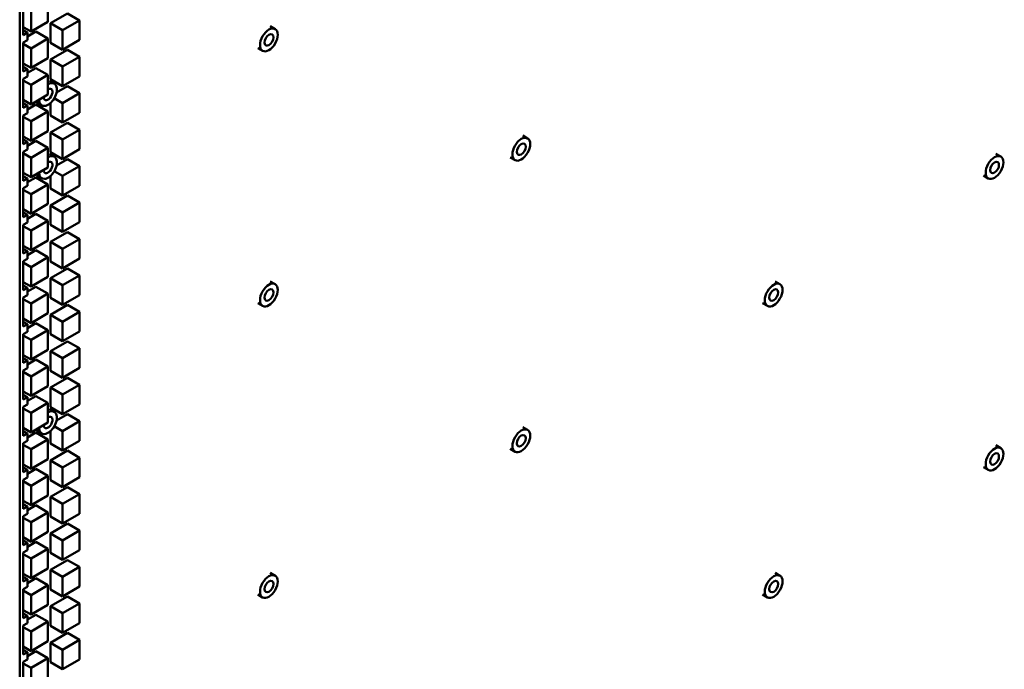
# Model space of a CAD drawing. Header units: millimetres. Extents: x 0 to 6049, y -120 to 1682.
# Tile 211 of 256: x 2078 to 2164, y 628 to 685. Entities that reach past the tile are written whole.
import ezdxf

# ---------------------------------------------------------------- set-up
doc = ezdxf.new("R2010")
doc.units = ezdxf.units.MM
doc.header["$LTSCALE"] = 2
doc.layers.add('Sichtbar (ISO)', color=7, linetype='Continuous', lineweight=50)

msp = doc.modelspace()

# ---------------------------------------------------------------- linework, layer by layer
at = {"layer": 'Sichtbar (ISO)'}
for p, q in [((2077.682, 775.103), (2077.682, 571.142)), ((2078, 683.201), (2078, 685.737)), ((2080.157, 686.079), (2080.157, 684.365)), ((2078.672, 683.507), (2078.672, 685.222)), ((2080.373, 684.24), (2081.858, 685.097)), ((2081.434, 683.627), (2082.919, 684.485)), ((2081.858, 685.097), (2082.919, 684.485)), ((2082.919, 684.485), (2082.919, 682.77)), ((2078, 683.895), (2078.672, 683.507)), ((2078, 683.61), (2078.354, 683.406)), ((2080.157, 684.365), (2078.672, 683.507)), ((2080.373, 682.525), (2080.373, 684.24)), ((2080.373, 684.24), (2081.434, 683.627)), ((2081.434, 681.913), (2081.434, 683.627)), ((2099.623, 683.968), (2100.048, 683.723)), ((2078, 683.201), (2078.354, 683.406)), ((2078.354, 682.752), (2078, 682.548)), ((2078.354, 683.074), (2079.096, 683.502)), ((2078.354, 683.406), (2078.354, 682.752)), ((2078.672, 682.033), (2080.157, 682.89)), ((2079.096, 683.502), (2080.157, 682.89)), ((2080.157, 682.89), (2080.157, 681.175)), ((2082.919, 682.77), (2081.434, 681.913)), ((2078, 680.012), (2078, 682.548)), ((2078, 682.42), (2078.672, 682.033)), ((2078.672, 680.318), (2078.672, 682.033)), ((2080.373, 682.525), (2081.434, 681.913)), ((2080.373, 681.05), (2081.858, 681.908)), ((2081.858, 681.908), (2082.919, 681.295)), ((2098.523, 682.063), (2098.948, 681.818)), ((2080.157, 681.175), (2078.672, 680.318)), ((2080.373, 679.336), (2080.373, 681.05)), ((2080.373, 681.05), (2081.434, 680.438)), ((2081.434, 680.438), (2082.919, 681.295)), ((2082.919, 681.295), (2082.919, 679.581)), ((2078, 680.706), (2078.672, 680.318)), ((2078, 680.42), (2078.354, 680.216)), ((2078, 680.012), (2078.354, 680.216)), ((2078.354, 679.884), (2079.096, 680.313)), ((2078.354, 680.216), (2078.354, 679.563)), ((2079.096, 680.313), (2080.157, 679.701)), ((2081.434, 678.723), (2081.434, 680.438)), ((2078.354, 679.563), (2078, 679.359)), ((2078, 676.823), (2078, 679.359)), ((2078, 679.231), (2078.672, 678.843)), ((2078.672, 678.843), (2080.157, 679.701)), ((2080.157, 679.701), (2080.157, 677.986)), ((2080.373, 679.336), (2081.434, 678.723)), ((2082.919, 679.581), (2081.434, 678.723)), ((2078.672, 677.129), (2078.672, 678.843)), ((2080.29, 679.191), (2080.714, 678.946)), ((2080.91, 678.171), (2081.858, 678.718)), ((2081.858, 678.718), (2082.919, 678.106)), ((2078, 677.516), (2078.672, 677.129)), ((2080.157, 677.986), (2078.672, 677.129)), ((2080.709, 677.667), (2081.434, 677.248)), ((2081.434, 677.248), (2082.919, 678.106)), ((2082.919, 678.106), (2082.919, 676.391)), ((2078, 677.231), (2078.354, 677.027)), ((2078, 676.823), (2078.354, 677.027)), ((2078.354, 676.695), (2079.096, 677.123)), ((2078.354, 677.027), (2078.354, 676.374)), ((2079.096, 677.123), (2080.157, 676.511)), ((2079.19, 677.285), (2079.614, 677.04)), ((2080.373, 676.146), (2080.373, 677.249)), ((2081.434, 675.534), (2081.434, 677.248)), ((2078.354, 676.374), (2078, 676.17)), ((2078, 673.634), (2078, 676.17)), ((2078, 676.042), (2078.672, 675.654)), ((2078.672, 675.654), (2080.157, 676.511)), ((2080.157, 676.511), (2080.157, 674.796)), ((2080.373, 676.146), (2081.434, 675.534)), ((2082.919, 676.391), (2081.434, 675.534)), ((2078.672, 673.939), (2078.672, 675.654)), ((2080.373, 674.671), (2081.858, 675.529)), ((2081.434, 674.059), (2082.919, 674.916)), ((2081.858, 675.529), (2082.919, 674.916)), ((2082.919, 674.916), (2082.919, 673.202)), ((2078, 674.327), (2078.672, 673.939)), ((2078, 674.042), (2078.354, 673.838)), ((2080.157, 674.796), (2078.672, 673.939)), ((2080.373, 672.957), (2080.373, 674.671)), ((2080.373, 674.671), (2081.434, 674.059)), ((2081.434, 672.344), (2081.434, 674.059)), ((2121.719, 674.4), (2122.143, 674.155)), ((2078, 673.634), (2078.354, 673.838)), ((2078.354, 673.185), (2078, 672.981)), ((2078.354, 673.505), (2079.096, 673.934)), ((2078.354, 673.838), (2078.354, 673.185)), ((2078.672, 672.464), (2080.157, 673.322)), ((2079.096, 673.934), (2080.157, 673.322)), ((2080.157, 673.322), (2080.157, 671.607)), ((2082.919, 673.202), (2081.434, 672.344)), ((2078, 670.444), (2078, 672.981)), ((2078, 672.852), (2078.672, 672.464)), ((2078.672, 670.75), (2078.672, 672.464)), ((2080.29, 672.806), (2080.714, 672.561)), ((2080.373, 672.957), (2081.434, 672.344)), ((2080.912, 671.793), (2081.858, 672.339)), ((2081.858, 672.339), (2082.919, 671.727)), ((2120.619, 672.495), (2121.043, 672.25)), ((2163.149, 672.806), (2163.573, 672.561)), ((2080.157, 671.607), (2078.672, 670.75)), ((2081.434, 670.87), (2082.919, 671.727)), ((2082.919, 671.727), (2082.919, 670.012)), ((2078, 671.138), (2078.672, 670.75)), ((2078, 670.853), (2078.354, 670.649)), ((2078, 670.444), (2078.354, 670.649)), ((2078.354, 670.316), (2079.096, 670.745)), ((2078.354, 670.649), (2078.354, 669.995)), ((2079.096, 670.745), (2080.157, 670.132)), ((2079.19, 670.9), (2079.614, 670.655)), ((2080.373, 669.767), (2080.373, 670.864)), ((2080.712, 671.287), (2081.434, 670.87)), ((2081.434, 669.155), (2081.434, 670.87)), ((2162.049, 670.9), (2162.473, 670.655)), ((2078.354, 669.995), (2078, 669.791)), ((2078, 667.255), (2078, 669.791)), ((2078.672, 669.275), (2080.157, 670.132)), ((2080.157, 670.132), (2080.157, 668.418)), ((2080.373, 669.767), (2081.434, 669.155)), ((2082.919, 670.012), (2081.434, 669.155)), ((2078, 669.663), (2078.672, 669.275)), ((2078.672, 667.56), (2078.672, 669.275)), ((2080.373, 668.293), (2081.858, 669.15)), ((2081.858, 669.15), (2082.919, 668.537)), ((2080.157, 668.418), (2078.672, 667.56)), ((2080.373, 666.578), (2080.373, 668.293)), ((2080.373, 668.293), (2081.434, 667.68)), ((2081.434, 667.68), (2082.919, 668.537)), ((2082.919, 668.537), (2082.919, 666.823)), ((2078, 667.948), (2078.672, 667.56)), ((2078, 667.664), (2078.354, 667.459)), ((2078, 667.255), (2078.354, 667.459)), ((2078.354, 667.126), (2079.096, 667.555)), ((2078.354, 667.459), (2078.354, 666.806)), ((2079.096, 667.555), (2080.157, 666.943)), ((2081.434, 665.966), (2081.434, 667.68)), ((2078.354, 666.806), (2078, 666.602)), ((2078, 664.066), (2078, 666.602)), ((2078, 666.473), (2078.672, 666.085)), ((2078.672, 666.085), (2080.157, 666.943)), ((2080.157, 666.943), (2080.157, 665.228)), ((2080.373, 666.578), (2081.434, 665.966)), ((2082.919, 666.823), (2081.434, 665.966)), ((2078.672, 664.371), (2078.672, 666.085)), ((2080.373, 665.103), (2081.858, 665.96)), ((2081.858, 665.96), (2082.919, 665.348)), ((2078, 664.759), (2078.672, 664.371)), ((2080.157, 665.228), (2078.672, 664.371)), ((2080.373, 663.388), (2080.373, 665.103)), ((2080.373, 665.103), (2081.434, 664.491)), ((2081.434, 664.491), (2082.919, 665.348)), ((2082.919, 665.348), (2082.919, 663.633)), ((2078, 664.474), (2078.354, 664.27)), ((2078, 664.066), (2078.354, 664.27)), ((2078.354, 663.937), (2079.096, 664.366)), ((2078.354, 664.27), (2078.354, 663.617)), ((2078.672, 662.896), (2080.157, 663.753)), ((2079.096, 664.366), (2080.157, 663.753)), ((2080.157, 663.753), (2080.157, 662.039)), ((2081.434, 662.776), (2081.434, 664.491)), ((2078.354, 663.617), (2078, 663.413)), ((2078, 660.877), (2078, 663.413)), ((2078, 663.284), (2078.672, 662.896)), ((2078.672, 661.181), (2078.672, 662.896)), ((2080.373, 663.388), (2081.434, 662.776)), ((2082.919, 663.633), (2081.434, 662.776)), ((2080.157, 662.039), (2078.672, 661.181)), ((2080.373, 661.914), (2081.858, 662.771)), ((2081.434, 661.301), (2082.919, 662.159)), ((2081.858, 662.771), (2082.919, 662.159)), ((2082.919, 662.159), (2082.919, 660.444)), ((2078, 661.569), (2078.672, 661.181)), ((2078, 661.285), (2078.354, 661.081)), ((2078.354, 660.748), (2079.096, 661.176)), ((2079.096, 661.176), (2080.157, 660.564)), ((2080.373, 660.199), (2080.373, 661.914)), ((2080.373, 661.914), (2081.434, 661.301)), ((2081.434, 659.587), (2081.434, 661.301)), ((2099.623, 661.643), (2100.048, 661.398)), ((2143.815, 661.643), (2144.239, 661.398)), ((2078, 660.877), (2078.354, 661.081)), ((2078.354, 660.428), (2078, 660.224)), ((2078.354, 661.081), (2078.354, 660.428)), ((2078.672, 659.707), (2080.157, 660.564)), ((2080.157, 660.564), (2080.157, 658.849)), ((2082.919, 660.444), (2081.434, 659.587)), ((2078, 657.688), (2078, 660.224)), ((2078, 660.094), (2078.672, 659.707)), ((2078.672, 657.992), (2078.672, 659.707)), ((2080.373, 660.199), (2081.434, 659.587)), ((2080.373, 658.724), (2081.858, 659.582)), ((2081.858, 659.582), (2082.919, 658.969)), ((2098.523, 659.738), (2098.948, 659.493)), ((2142.715, 659.738), (2143.139, 659.493)), ((2080.157, 658.849), (2078.672, 657.992)), ((2080.373, 657.01), (2080.373, 658.724)), ((2080.373, 658.724), (2081.434, 658.112)), ((2081.434, 658.112), (2082.919, 658.969)), ((2082.919, 658.969), (2082.919, 657.255)), ((2078, 658.38), (2078.672, 657.992)), ((2078, 658.096), (2078.354, 657.892)), ((2078, 657.688), (2078.354, 657.892)), ((2078.354, 657.558), (2079.096, 657.987)), ((2078.354, 657.892), (2078.354, 657.238)), ((2079.096, 657.987), (2080.157, 657.374)), ((2081.434, 656.397), (2081.434, 658.112)), ((2078.354, 657.238), (2078, 657.034)), ((2078, 654.498), (2078, 657.034)), ((2078, 656.905), (2078.672, 656.517)), ((2078.672, 656.517), (2080.157, 657.374)), ((2080.157, 657.374), (2080.157, 655.66)), ((2080.373, 657.01), (2081.434, 656.397)), ((2082.919, 657.255), (2081.434, 656.397)), ((2078.672, 654.802), (2078.672, 656.517)), ((2080.373, 655.535), (2081.858, 656.392)), ((2081.858, 656.392), (2082.919, 655.78)), ((2078, 655.19), (2078.672, 654.802)), ((2080.157, 655.66), (2078.672, 654.802)), ((2080.373, 653.82), (2080.373, 655.535)), ((2080.373, 655.535), (2081.434, 654.922)), ((2081.434, 654.922), (2082.919, 655.78)), ((2082.919, 655.78), (2082.919, 654.065)), ((2078, 654.907), (2078.354, 654.702)), ((2078, 654.498), (2078.354, 654.702)), ((2078.354, 654.369), (2079.096, 654.797)), ((2078.354, 654.702), (2078.354, 654.049)), ((2079.096, 654.797), (2080.157, 654.185)), ((2081.434, 653.208), (2081.434, 654.922)), ((2078.354, 654.049), (2078, 653.845)), ((2078, 651.309), (2078, 653.845)), ((2078, 653.716), (2078.672, 653.328)), ((2078.672, 653.328), (2080.157, 654.185)), ((2080.157, 654.185), (2080.157, 652.47)), ((2080.373, 653.82), (2081.434, 653.208)), ((2082.919, 654.065), (2081.434, 653.208)), ((2078.672, 651.613), (2078.672, 653.328)), ((2080.373, 652.345), (2081.858, 653.203)), ((2081.434, 651.733), (2082.919, 652.59)), ((2081.858, 653.203), (2082.919, 652.59)), ((2082.919, 652.59), (2082.919, 650.876)), ((2078, 652.001), (2078.672, 651.613)), ((2078, 651.717), (2078.354, 651.513)), ((2080.157, 652.47), (2078.672, 651.613)), ((2080.373, 650.631), (2080.373, 652.345)), ((2080.373, 652.345), (2081.434, 651.733)), ((2081.434, 650.018), (2081.434, 651.733)), ((2078, 651.309), (2078.354, 651.513)), ((2078.354, 650.86), (2078, 650.656)), ((2078.354, 651.179), (2079.096, 651.608)), ((2078.354, 651.513), (2078.354, 650.86)), ((2078.672, 650.138), (2080.157, 650.996)), ((2079.096, 651.608), (2080.157, 650.996)), ((2080.157, 650.996), (2080.157, 649.281)), ((2082.919, 650.876), (2081.434, 650.018)), ((2078, 648.12), (2078, 650.656)), ((2078, 650.526), (2078.672, 650.138)), ((2078.672, 648.424), (2078.672, 650.138)), ((2080.29, 650.481), (2080.714, 650.236)), ((2080.373, 650.631), (2081.434, 650.018)), ((2080.911, 649.466), (2081.858, 650.013)), ((2081.858, 650.013), (2082.919, 649.401)), ((2080.157, 649.281), (2078.672, 648.424)), ((2081.434, 648.544), (2082.919, 649.401)), ((2082.919, 649.401), (2082.919, 647.686)), ((2078, 648.811), (2078.672, 648.424)), ((2078, 648.528), (2078.354, 648.324)), ((2078, 648.12), (2078.354, 648.324)), ((2078.354, 647.99), (2079.096, 648.418)), ((2078.354, 648.324), (2078.354, 647.671)), ((2079.096, 648.418), (2080.157, 647.806)), ((2079.19, 648.576), (2079.614, 648.331)), ((2080.373, 647.441), (2080.373, 648.539)), ((2080.711, 648.961), (2081.434, 648.544)), ((2081.434, 646.829), (2081.434, 648.544)), ((2121.719, 648.886), (2122.143, 648.641)), ((2078.354, 647.671), (2078, 647.467)), ((2078, 644.931), (2078, 647.467)), ((2078, 647.337), (2078.672, 646.949)), ((2078.672, 646.949), (2080.157, 647.806)), ((2080.157, 647.806), (2080.157, 646.091)), ((2080.373, 647.441), (2081.434, 646.829)), ((2082.919, 647.686), (2081.434, 646.829)), ((2078.672, 645.234), (2078.672, 646.949)), ((2080.373, 645.966), (2081.858, 646.824)), ((2081.858, 646.824), (2082.919, 646.211)), ((2120.619, 646.981), (2121.043, 646.736)), ((2163.149, 647.292), (2163.573, 647.047)), ((2078, 645.622), (2078.672, 645.234)), ((2080.157, 646.091), (2078.672, 645.234)), ((2080.373, 644.252), (2080.373, 645.966)), ((2080.373, 645.966), (2081.434, 645.354)), ((2081.434, 645.354), (2082.919, 646.211)), ((2082.919, 646.211), (2082.919, 644.497)), ((2078, 645.339), (2078.354, 645.135)), ((2078, 644.931), (2078.354, 645.135)), ((2078.354, 644.8), (2079.096, 645.229)), ((2078.354, 645.135), (2078.354, 644.482)), ((2079.096, 645.229), (2080.157, 644.617)), ((2081.434, 643.639), (2081.434, 645.354)), ((2162.049, 645.386), (2162.473, 645.141)), ((2078.354, 644.482), (2078, 644.277)), ((2078, 641.741), (2078, 644.277)), ((2078, 644.147), (2078.672, 643.759)), ((2078.672, 643.759), (2080.157, 644.617)), ((2080.157, 644.617), (2080.157, 642.902)), ((2080.373, 644.252), (2081.434, 643.639)), ((2082.919, 644.497), (2081.434, 643.639)), ((2078.672, 642.045), (2078.672, 643.759)), ((2080.373, 642.777), (2081.858, 643.634)), ((2081.434, 642.165), (2082.919, 643.022)), ((2081.858, 643.634), (2082.919, 643.022)), ((2082.919, 643.022), (2082.919, 641.307)), ((2078, 642.433), (2078.672, 642.045)), ((2078, 642.15), (2078.354, 641.946)), ((2080.157, 642.902), (2078.672, 642.045)), ((2080.373, 641.062), (2080.373, 642.777)), ((2080.373, 642.777), (2081.434, 642.165)), ((2081.434, 640.45), (2081.434, 642.165)), ((2078, 641.741), (2078.354, 641.946)), ((2078.354, 641.292), (2078, 641.088)), ((2078.354, 641.611), (2079.096, 642.04)), ((2078.354, 641.946), (2078.354, 641.292)), ((2078.672, 640.57), (2080.157, 641.427)), ((2079.096, 642.04), (2080.157, 641.427)), ((2080.157, 641.427), (2080.157, 639.713)), ((2082.919, 641.307), (2081.434, 640.45)), ((2078, 638.552), (2078, 641.088)), ((2078, 640.958), (2078.672, 640.57)), ((2078.672, 638.855), (2078.672, 640.57)), ((2080.373, 641.062), (2081.434, 640.45)), ((2080.373, 639.588), (2081.858, 640.445)), ((2081.858, 640.445), (2082.919, 639.833)), ((2080.157, 639.713), (2078.672, 638.855)), ((2080.373, 637.873), (2080.373, 639.588)), ((2080.373, 639.588), (2081.434, 638.975)), ((2081.434, 638.975), (2082.919, 639.833)), ((2082.919, 639.833), (2082.919, 638.118)), ((2078, 639.243), (2078.672, 638.855)), ((2078, 638.96), (2078.354, 638.756)), ((2078, 638.552), (2078.354, 638.756)), ((2078.354, 638.422), (2079.096, 638.85)), ((2078.354, 638.756), (2078.354, 638.103)), ((2079.096, 638.85), (2080.157, 638.238)), ((2081.434, 637.261), (2081.434, 638.975)), ((2078.354, 638.103), (2078, 637.899)), ((2078, 635.363), (2078, 637.899)), ((2078.672, 637.38), (2080.157, 638.238)), ((2080.157, 638.238), (2080.157, 636.523)), ((2080.373, 637.873), (2081.434, 637.261)), ((2082.919, 638.118), (2081.434, 637.261)), ((2078, 637.768), (2078.672, 637.38)), ((2078.672, 635.666), (2078.672, 637.38)), ((2080.373, 636.398), (2081.858, 637.255)), ((2081.858, 637.255), (2082.919, 636.643)), ((2080.157, 636.523), (2078.672, 635.666)), ((2080.373, 634.683), (2080.373, 636.398)), ((2080.373, 636.398), (2081.434, 635.786)), ((2081.434, 635.786), (2082.919, 636.643)), ((2082.919, 636.643), (2082.919, 634.928)), ((2099.623, 636.129), (2100.048, 635.884)), ((2143.815, 636.129), (2144.239, 635.884)), ((2078, 636.054), (2078.672, 635.666)), ((2078, 635.771), (2078.354, 635.567)), ((2078, 635.363), (2078.354, 635.567)), ((2078.354, 635.232), (2079.096, 635.661)), ((2078.354, 635.567), (2078.354, 634.914)), ((2079.096, 635.661), (2080.157, 635.048)), ((2081.434, 634.071), (2081.434, 635.786)), ((2078.354, 634.914), (2078, 634.71)), ((2078, 632.174), (2078, 634.71)), ((2078, 634.579), (2078.672, 634.191)), ((2078.672, 634.191), (2080.157, 635.048)), ((2080.157, 635.048), (2080.157, 633.334)), ((2080.373, 634.683), (2081.434, 634.071)), ((2082.919, 634.928), (2081.434, 634.071)), ((2078.672, 632.476), (2078.672, 634.191)), ((2080.373, 633.209), (2081.858, 634.066)), ((2081.858, 634.066), (2082.919, 633.454)), ((2098.523, 634.224), (2098.948, 633.979)), ((2142.715, 634.224), (2143.139, 633.979)), ((2078, 632.864), (2078.672, 632.476)), ((2080.157, 633.334), (2078.672, 632.476)), ((2080.373, 631.494), (2080.373, 633.209)), ((2080.373, 633.209), (2081.434, 632.596)), ((2081.434, 632.596), (2082.919, 633.454)), ((2082.919, 633.454), (2082.919, 631.739)), ((2078, 632.582), (2078.354, 632.378)), ((2078, 632.174), (2078.354, 632.378)), ((2078.354, 632.043), (2079.096, 632.471)), ((2078.354, 632.378), (2078.354, 631.725)), ((2078.672, 631.002), (2080.157, 631.859)), ((2079.096, 632.471), (2080.157, 631.859)), ((2080.157, 631.859), (2080.157, 630.144)), ((2081.434, 630.882), (2081.434, 632.596)), ((2078.354, 631.725), (2078, 631.52)), ((2078, 628.984), (2078, 631.52)), ((2078, 631.389), (2078.672, 631.002)), ((2078.672, 629.287), (2078.672, 631.002)), ((2080.373, 631.494), (2081.434, 630.882)), ((2082.919, 631.739), (2081.434, 630.882)), ((2080.157, 630.144), (2078.672, 629.287)), ((2080.373, 630.019), (2081.858, 630.877)), ((2081.434, 629.407), (2082.919, 630.264)), ((2081.858, 630.877), (2082.919, 630.264)), ((2082.919, 630.264), (2082.919, 628.55)), ((2078, 629.675), (2078.672, 629.287)), ((2078, 629.393), (2078.354, 629.189)), ((2078.354, 628.853), (2079.096, 629.282)), ((2079.096, 629.282), (2080.157, 628.669)), ((2080.373, 628.305), (2080.373, 630.019)), ((2080.373, 630.019), (2081.434, 629.407)), ((2081.434, 627.692), (2081.434, 629.407)), ((2078, 628.984), (2078.354, 629.189)), ((2078.354, 628.535), (2078, 628.331)), ((2078.354, 629.189), (2078.354, 628.535)), ((2078.672, 627.812), (2080.157, 628.669)), ((2080.157, 628.669), (2080.157, 626.955)), ((2082.919, 628.55), (2081.434, 627.692)), ((2078, 625.795), (2078, 628.331)), ((2078, 628.2), (2078.672, 627.812)), ((2078.672, 626.098), (2078.672, 627.812)), ((2080.373, 628.305), (2081.434, 627.692))]:
    msp.add_line(p, q, dxfattribs=at)
for centre, major_axis in [((2099.498, 682.77), (-0.55, -0.953)), ((2099.498, 682.77), (-0.275, -0.476)), ((2121.593, 673.203), (-0.55, -0.953)), ((2121.593, 673.203), (-0.275, -0.476)), ((2163.023, 671.608), (-0.55, -0.953)), ((2163.023, 671.608), (-0.275, -0.476)), ((2099.498, 660.446), (-0.55, -0.953)), ((2143.689, 660.446), (-0.55, -0.953)), ((2099.498, 660.446), (-0.275, -0.476)), ((2143.689, 660.446), (-0.275, -0.476)), ((2121.593, 647.689), (-0.55, -0.953)), ((2121.593, 647.689), (-0.275, -0.476)), ((2163.023, 646.094), (-0.55, -0.953)), ((2163.023, 646.094), (-0.275, -0.476)), ((2099.498, 634.932), (-0.55, -0.953)), ((2099.498, 634.932), (-0.275, -0.476)), ((2143.689, 634.932), (-0.55, -0.953)), ((2143.689, 634.932), (-0.275, -0.476))]:
    msp.add_ellipse(centre, major_axis=major_axis, ratio=0.577351, dxfattribs=at)
for centre, major_axis, start_param, end_param in [((2080.164, 677.993), (0.55, 0.953), 2.359603, 7.077677), ((2080.164, 677.993), (-0.275, -0.476), 5.504604, 10.228363), ((2080.164, 671.608), (0.55, 0.953), 2.352785, 7.077677), ((2080.164, 671.608), (-0.275, -0.476), 5.490968, 10.228363), ((2080.164, 649.283), (0.55, 0.953), 2.354376, 7.077677), ((2080.164, 649.283), (-0.275, -0.476), 5.49415, 10.228363)]:
    msp.add_ellipse(centre, major_axis=major_axis, ratio=0.577351, start_param=start_param, end_param=end_param, dxfattribs=at)

doc.saveas('drawing.dxf')
